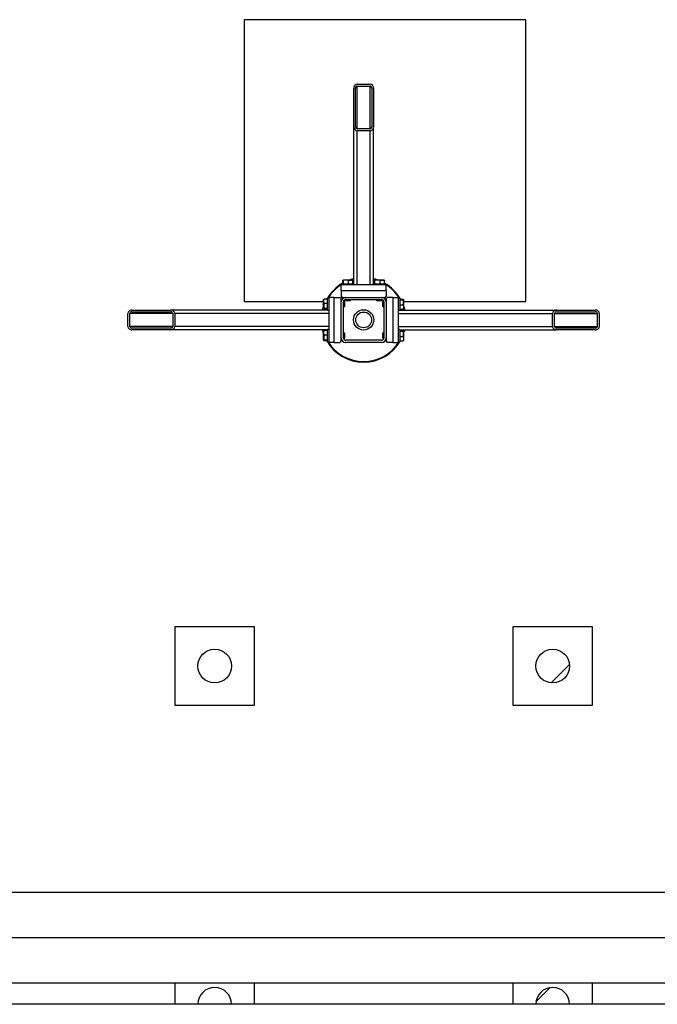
# Model space of a CAD drawing. Header units: millimetres. Extents: x 0 to 841, y 0 to 594.
# Tile 81 of 155: x 417 to 446, y 270 to 313. Entities that reach past the tile are written whole.
import ezdxf

# ---------------------------------------------------------------- set-up
doc = ezdxf.new("R2010")
doc.units = ezdxf.units.MM
doc.layers.add('TRAIT-FINS', color=9, linetype='Continuous')
doc.layers.add('TRAIT-FORT', color=4, linetype='Continuous', lineweight=25)

msp = doc.modelspace()

# ---------------------------------------------------------------- hatches: boundary and pattern name
at = {"layer": 'TRAIT-FINS'}
h = msp.add_hatch(dxfattribs=at)
h.set_pattern_fill('ANSI31', color=9, angle=3e-322, style=0)
edge = h.paths.add_edge_path(flags=0)
edge.add_line((433.19856, 308.58391), (433.19856, 310.3026))
edge.add_ellipse((433.04856, 310.3026), major_axis=(0, 0.1778), ratio=0.84366149, start_angle=270, end_angle=360)
edge.add_line((433.04856, 310.4804), (432.47356, 310.4804))
edge.add_ellipse((432.47356, 310.3026), major_axis=(0, 0.1778), ratio=0.84366149, start_angle=0, end_angle=90)
edge.add_line((432.32356, 310.3026), (432.32356, 308.58391))
edge.add_ellipse((432.47356, 308.58391), major_axis=(0, 0.1778), ratio=0.84366149, start_angle=90, end_angle=180)
edge.add_line((432.47356, 308.40611), (433.04856, 308.40611))
edge.add_ellipse((433.04856, 308.58391), major_axis=(0, 0.1778), ratio=0.84366149, start_angle=180, end_angle=270)
edge = h.paths.add_edge_path(flags=0)
edge.add_line((433.12356, 310.3026), (433.12356, 308.58391))
edge.add_ellipse((433.04856, 308.58391), major_axis=(0, 0.0889), ratio=0.84366149, start_angle=180, end_angle=270, ccw=False)
edge.add_line((433.04856, 308.49501), (432.47356, 308.49501))
edge.add_ellipse((432.47356, 308.58391), major_axis=(0, 0.0889), ratio=0.84366149, start_angle=90, end_angle=180, ccw=False)
edge.add_line((432.39856, 308.58391), (432.39856, 310.3026))
edge.add_ellipse((432.47356, 310.3026), major_axis=(0, 0.0889), ratio=0.84366149, start_angle=0, end_angle=90, ccw=False)
edge.add_line((432.47356, 310.3915), (433.04856, 310.3915))
edge.add_ellipse((433.04856, 310.3026), major_axis=(0, 0.0889), ratio=0.84366149, start_angle=-90, end_angle=0, ccw=False)
h = msp.add_hatch(dxfattribs=at)
h.set_pattern_fill('ANSI31', color=9, angle=3e-322, style=0)
edge = h.paths.add_edge_path(flags=0)
edge.add_arc((431.96106, 299.22112), 0.2, 180, 270)
edge.add_line((431.96106, 299.02112), (433.56106, 299.02112))
edge.add_arc((433.56106, 299.22112), 0.2, 270, 360)
edge.add_line((433.76106, 299.22112), (433.76106, 300.82112))
edge.add_arc((433.56106, 300.82112), 0.2, 0, 90)
edge.add_line((433.56106, 301.02112), (431.96106, 301.02112))
edge.add_arc((431.96106, 300.82112), 0.2, 90, 180)
edge.add_line((431.76106, 300.82112), (431.76106, 299.22112))
edge = h.paths.add_edge_path(flags=0)
edge.add_line((433.56106, 299.12112), (431.96106, 299.12112))
edge.add_arc((431.96106, 299.22112), 0.1, 180, 270, ccw=False)
edge.add_line((431.86106, 299.22112), (431.86106, 300.82112))
edge.add_arc((431.96106, 300.82112), 0.1, 90, 180, ccw=False)
edge.add_line((431.96106, 300.92112), (433.56106, 300.92112))
edge.add_arc((433.56106, 300.82112), 0.1, 0, 90, ccw=False)
edge.add_line((433.66106, 300.82112), (433.66106, 299.22112))
edge.add_arc((433.56106, 299.22112), 0.1, 270, 360, ccw=False)
h = msp.add_hatch(dxfattribs=at)
h.set_pattern_fill('ANSI31', color=9, angle=3e-322, style=0)
edge = h.paths.add_edge_path(flags=0)
edge.add_line((424.19827, 300.45862), (422.47957, 300.45862))
edge.add_ellipse((422.47957, 300.30862), major_axis=(-0.1778, 0), ratio=0.84366149, start_angle=270, end_angle=360)
edge.add_line((422.30178, 300.30862), (422.30178, 299.73362))
edge.add_ellipse((422.47957, 299.73362), major_axis=(-0.1778, 0), ratio=0.84366149, start_angle=0, end_angle=90)
edge.add_line((422.47957, 299.58362), (424.19827, 299.58362))
edge.add_ellipse((424.19827, 299.73362), major_axis=(-0.1778, 0), ratio=0.84366149, start_angle=90, end_angle=180)
edge.add_line((424.37607, 299.73362), (424.37607, 300.30862))
edge.add_ellipse((424.19827, 300.30862), major_axis=(-0.1778, 0), ratio=0.84366149, start_angle=180, end_angle=270)
edge = h.paths.add_edge_path(flags=0)
edge.add_line((422.47957, 300.38362), (424.19827, 300.38362))
edge.add_ellipse((424.19827, 300.30862), major_axis=(-0.0889, 0), ratio=0.84366149, start_angle=180, end_angle=270, ccw=False)
edge.add_line((424.28717, 300.30862), (424.28717, 299.73362))
edge.add_ellipse((424.19827, 299.73362), major_axis=(-0.0889, 0), ratio=0.84366149, start_angle=90, end_angle=180, ccw=False)
edge.add_line((424.19827, 299.65862), (422.47957, 299.65862))
edge.add_ellipse((422.47957, 299.73362), major_axis=(-0.0889, 0), ratio=0.84366149, start_angle=0, end_angle=90, ccw=False)
edge.add_line((422.39068, 299.73362), (422.39068, 300.30862))
edge.add_ellipse((422.47957, 300.30862), major_axis=(-0.0889, 0), ratio=0.84366149, start_angle=-90, end_angle=0, ccw=False)
h = msp.add_hatch(dxfattribs=at)
h.set_pattern_fill('ANSI31', color=9, angle=3e-322, style=0)
edge = h.paths.add_edge_path(flags=0)
edge.add_line((441.32385, 299.58362), (443.04255, 299.58362))
edge.add_ellipse((443.04255, 299.73362), major_axis=(0.1778, 0), ratio=0.84366149, start_angle=270, end_angle=360)
edge.add_line((443.22034, 299.73362), (443.22034, 300.30862))
edge.add_ellipse((443.04255, 300.30862), major_axis=(0.1778, 0), ratio=0.84366149, start_angle=0, end_angle=90)
edge.add_line((443.04255, 300.45862), (441.32385, 300.45862))
edge.add_ellipse((441.32385, 300.30862), major_axis=(0.1778, 0), ratio=0.84366149, start_angle=90, end_angle=180)
edge.add_line((441.14605, 300.30862), (441.14605, 299.73362))
edge.add_ellipse((441.32385, 299.73362), major_axis=(0.1778, 0), ratio=0.84366149, start_angle=180, end_angle=270)
edge = h.paths.add_edge_path(flags=0)
edge.add_line((443.04255, 299.65862), (441.32385, 299.65862))
edge.add_ellipse((441.32385, 299.73362), major_axis=(0.0889, 0), ratio=0.84366149, start_angle=180, end_angle=270, ccw=False)
edge.add_line((441.23495, 299.73362), (441.23495, 300.30862))
edge.add_ellipse((441.32385, 300.30862), major_axis=(0.0889, 0), ratio=0.84366149, start_angle=90, end_angle=180, ccw=False)
edge.add_line((441.32385, 300.38362), (443.04255, 300.38362))
edge.add_ellipse((443.04255, 300.30862), major_axis=(0.0889, 0), ratio=0.84366149, start_angle=0, end_angle=90, ccw=False)
edge.add_line((443.13145, 300.30862), (443.13145, 299.73362))
edge.add_ellipse((443.04255, 299.73362), major_axis=(0.0889, 0), ratio=0.84366149, start_angle=-90, end_angle=0, ccw=False)
h = msp.add_hatch(dxfattribs=at)
h.set_pattern_fill('ANSI31', color=9, style=0)
edge = h.paths.add_edge_path(flags=0)
edge.add_arc((426.15193, 284.6718), 0.75, 0, 360)
h = msp.add_hatch(dxfattribs=at)
h.set_pattern_fill('ANSI31', color=9, style=0)
edge = h.paths.add_edge_path(flags=0)
edge.add_arc((441.15193, 284.6718), 0.75, 0, 360)
h = msp.add_hatch(dxfattribs=at)
h.set_pattern_fill('ANSI31', color=9, style=0)
edge = h.paths.add_edge_path(flags=0)
edge.add_line((425.40193, 269.6718), (426.90193, 269.6718))
edge.add_arc((426.15193, 269.6718), 0.75, 0, 180)
h = msp.add_hatch(dxfattribs=at)
h.set_pattern_fill('ANSI31', color=9, style=0)
edge = h.paths.add_edge_path(flags=0)
edge.add_line((440.40193, 269.6718), (441.90193, 269.6718))
edge.add_arc((441.15193, 269.6718), 0.75, 0, 180)

# ---------------------------------------------------------------- linework, layer by layer
at = {"layer": 'TRAIT-FORT', "color": 4, "linetype": 'Continuous', "lineweight": 25}
for p, q in [((439.96307, 313.33424), (427.46307, 313.33424)), ((427.46307, 313.33424), (427.46307, 300.83424)), ((439.96307, 300.83424), (439.96307, 313.33424)), ((432.47356, 310.4804), (433.04856, 310.4804)), ((432.32356, 308.58391), (432.32356, 310.3026)), ((432.39856, 308.58391), (432.39856, 310.3026)), ((432.47356, 310.3915), (433.04856, 310.3915)), ((432.47356, 308.49501), (432.47356, 310.3915)), ((433.04856, 308.49501), (433.04856, 310.3915)), ((433.12356, 310.3026), (433.12356, 308.58391)), ((433.19856, 310.3026), (433.19856, 308.58391)), ((432.32356, 301.62112), (432.32356, 308.58391)), ((433.04856, 308.49501), (432.47356, 308.49501)), ((433.04856, 308.40611), (432.47356, 308.40611)), ((432.47356, 301.57112), (432.47356, 308.40611)), ((433.04856, 301.57112), (433.04856, 308.40611)), ((433.19856, 301.62112), (433.19856, 308.58391)), ((431.83504, 301.62112), (431.83504, 301.771)), ((431.85919, 301.79612), (431.84692, 301.78904)), ((431.85919, 301.79612), (432.26294, 301.79612)), ((431.86534, 301.62112), (431.86534, 301.771)), ((432.09136, 301.62112), (432.09136, 301.771)), ((432.2752, 301.78904), (432.26294, 301.79612)), ((432.28709, 301.62112), (432.28709, 301.771)), ((433.23504, 301.62112), (433.23504, 301.771)), ((433.25919, 301.79612), (433.24692, 301.78904)), ((433.25919, 301.79612), (433.66294, 301.79612)), ((433.26534, 301.62112), (433.26534, 301.771)), ((433.49136, 301.62112), (433.49136, 301.771)), ((433.6752, 301.78904), (433.66294, 301.79612)), ((433.68709, 301.62112), (433.68709, 301.771)), ((433.76106, 301.57112), (431.76106, 301.57112)), ((431.76106, 301.32112), (431.76106, 301.57112)), ((431.76106, 301.32112), (431.76106, 301.07112)), ((431.76106, 301.32112), (433.76106, 301.32112)), ((431.78606, 301.62112), (431.78606, 301.57112)), ((431.78606, 301.62112), (432.31509, 301.62112)), ((432.31509, 301.62112), (432.33606, 301.62112)), ((432.33606, 301.57112), (432.33606, 301.62112)), ((433.18606, 301.62112), (433.18606, 301.57112)), ((433.18606, 301.62112), (433.71509, 301.62112)), ((433.71509, 301.62112), (433.73606, 301.62112)), ((433.73606, 301.57112), (433.73606, 301.62112)), ((433.76106, 301.32112), (433.76106, 301.57112)), ((433.76106, 301.32112), (433.76106, 301.07112)), ((430.99314, 300.93526), (430.98606, 300.92299)), ((430.98606, 300.51924), (430.98606, 300.92299)), ((431.16106, 300.94714), (431.01117, 300.94714)), ((431.21106, 300.99612), (431.16106, 300.99612)), ((431.16106, 300.97514), (431.16106, 300.99612)), ((431.16106, 300.44612), (431.16106, 300.97514)), ((431.21106, 301.02112), (431.21106, 299.02112)), ((431.46106, 301.02112), (431.21106, 301.02112)), ((431.46106, 299.02112), (431.46106, 301.02112)), ((431.46106, 301.02112), (431.71106, 301.02112)), ((431.76106, 300.97112), (431.71106, 301.02112)), ((431.76106, 301.07112), (431.81106, 301.02112)), ((431.76106, 300.82112), (431.76106, 300.97112)), ((431.76263, 300.84612), (431.76106, 300.84612)), ((431.81106, 301.02112), (431.96106, 301.02112)), ((431.89356, 300.84612), (431.86424, 300.84612)), ((431.91106, 300.82862), (431.89356, 300.84612)), ((431.89356, 300.59612), (431.89356, 300.84612)), ((431.93606, 301.02112), (431.93606, 301.01955)), ((431.93606, 300.91794), (431.93606, 300.88862)), ((431.93606, 300.88862), (431.95356, 300.87112)), ((431.93606, 300.88862), (432.18606, 300.88862)), ((432.16856, 300.87112), (431.95356, 300.87112)), ((431.96106, 301.02112), (433.56106, 301.02112)), ((431.96106, 300.92112), (433.56106, 300.92112)), ((432.16856, 300.87112), (432.18606, 300.88862)), ((432.18606, 300.88862), (432.18606, 300.92112)), ((433.33606, 300.92112), (433.33606, 300.88862)), ((433.33606, 300.88862), (433.35356, 300.87112)), ((433.33606, 300.88862), (433.58606, 300.88862)), ((433.56856, 300.87112), (433.35356, 300.87112)), ((433.56106, 301.02112), (433.71106, 301.02112)), ((433.56856, 300.87112), (433.58606, 300.88862)), ((433.58606, 301.01955), (433.58606, 301.02112)), ((433.58606, 300.88862), (433.58606, 300.91794)), ((433.62856, 300.84612), (433.61106, 300.82862)), ((433.65789, 300.84612), (433.62856, 300.84612)), ((433.62856, 300.84612), (433.62856, 300.59612)), ((433.71106, 301.02112), (433.76106, 301.07112)), ((433.76106, 300.84612), (433.75949, 300.84612)), ((433.81106, 301.02112), (433.76106, 300.97112)), ((433.76106, 300.97112), (433.76106, 300.82112)), ((434.06106, 301.02112), (433.81106, 301.02112)), ((434.06106, 301.02112), (434.06106, 299.02112)), ((434.06106, 301.02112), (434.31106, 301.02112)), ((434.31106, 299.02112), (434.31106, 301.02112)), ((434.36106, 300.99612), (434.31106, 300.99612)), ((434.36106, 300.99612), (434.36106, 300.46709)), ((434.36106, 300.94714), (434.51095, 300.94714)), ((434.36106, 300.91684), (434.51095, 300.91684)), ((434.53606, 300.92299), (434.52898, 300.93526)), ((434.53606, 300.92299), (434.53606, 300.51924)), ((422.47957, 300.45862), (424.19827, 300.45862)), ((431.16106, 300.45862), (424.19827, 300.45862)), ((427.46307, 300.83424), (430.98606, 300.83424)), ((430.98606, 300.54253), (430.96354, 300.45862)), ((430.98606, 300.51924), (430.99314, 300.50698)), ((431.16106, 300.75142), (431.01117, 300.75142)), ((431.16106, 300.5254), (431.01117, 300.5254)), ((431.16106, 300.49509), (431.01117, 300.49509)), ((431.16106, 300.44612), (431.21106, 300.44612)), ((431.76106, 299.22112), (431.76106, 300.82112)), ((431.86106, 299.22112), (431.86106, 300.82112)), ((431.86106, 300.59612), (431.89356, 300.59612)), ((431.89356, 300.59612), (431.91106, 300.61362)), ((431.91106, 300.82862), (431.91106, 300.61362)), ((433.61106, 300.61362), (433.61106, 300.82862)), ((433.61106, 300.61362), (433.62856, 300.59612)), ((433.62856, 300.59612), (433.66106, 300.59612)), ((433.66106, 300.82112), (433.66106, 299.22112)), ((433.76106, 300.82112), (433.76106, 299.22112)), ((434.31106, 300.44612), (434.36106, 300.44612)), ((434.36106, 300.69082), (434.51095, 300.69082)), ((434.36106, 300.49509), (434.51095, 300.49509)), ((434.36106, 300.46709), (434.36106, 300.44612)), ((434.36106, 300.45862), (441.32385, 300.45862)), ((434.52898, 300.50698), (434.53606, 300.51924)), ((434.53606, 300.83424), (439.96307, 300.83424)), ((434.55859, 300.45862), (434.53606, 300.54253)), ((441.32385, 300.45862), (443.04255, 300.45862)), ((422.30178, 299.73362), (422.30178, 300.30862)), ((422.39068, 299.73362), (422.39068, 300.30862)), ((424.28717, 300.30862), (422.39068, 300.30862)), ((422.47957, 300.38362), (424.19827, 300.38362)), ((424.28717, 300.30862), (424.28717, 299.73362)), ((424.37607, 300.30862), (424.37607, 299.73362)), ((431.21106, 300.30862), (424.37607, 300.30862)), ((434.31106, 300.30862), (441.14605, 300.30862)), ((441.14605, 299.73362), (441.14605, 300.30862)), ((441.23495, 299.73362), (441.23495, 300.30862)), ((441.23495, 300.30862), (443.13145, 300.30862)), ((441.32385, 300.38362), (443.04255, 300.38362)), ((443.13145, 300.30862), (443.13145, 299.73362)), ((443.22034, 300.30862), (443.22034, 299.73362)), ((424.28717, 299.73362), (422.39068, 299.73362)), ((424.19827, 299.65862), (422.47957, 299.65862)), ((424.19827, 299.58362), (422.47957, 299.58362)), ((431.16106, 299.58362), (424.19827, 299.58362)), ((431.21106, 299.73362), (424.37607, 299.73362)), ((430.99314, 299.53526), (430.98606, 299.52299)), ((431.16106, 299.54714), (431.01117, 299.54714)), ((431.21106, 299.59612), (431.16106, 299.59612)), ((431.16106, 299.57514), (431.16106, 299.59612)), ((431.16106, 299.04612), (431.16106, 299.57514)), ((434.31106, 299.73362), (441.14605, 299.73362)), ((434.36106, 299.59612), (434.31106, 299.59612)), ((434.36106, 299.59612), (434.36106, 299.06709)), ((434.36106, 299.58362), (441.32385, 299.58362)), ((434.36106, 299.54714), (434.51095, 299.54714)), ((434.53606, 299.52299), (434.52898, 299.53526)), ((441.23495, 299.73362), (443.13145, 299.73362)), ((443.04255, 299.65862), (441.32385, 299.65862)), ((443.04255, 299.58362), (441.32385, 299.58362)), ((430.98606, 299.11924), (430.98606, 299.52299)), ((430.98606, 299.11924), (430.99314, 299.10698)), ((431.16106, 299.35142), (431.01117, 299.35142)), ((431.16106, 299.1254), (431.01117, 299.1254)), ((431.16106, 299.09509), (431.01117, 299.09509)), ((431.76106, 299.07112), (431.76106, 299.22112)), ((431.76106, 299.19612), (431.76263, 299.19612)), ((431.89356, 299.44612), (431.86106, 299.44612)), ((431.86424, 299.19612), (431.89356, 299.19612)), ((431.91106, 299.42862), (431.89356, 299.44612)), ((431.89356, 299.19612), (431.89356, 299.44612)), ((431.89356, 299.19612), (431.91106, 299.21362)), ((431.91106, 299.42862), (431.91106, 299.21362)), ((433.56106, 299.12112), (431.96106, 299.12112)), ((433.62856, 299.44612), (433.61106, 299.42862)), ((433.61106, 299.21362), (433.61106, 299.42862)), ((433.61106, 299.21362), (433.62856, 299.19612)), ((433.66106, 299.44612), (433.62856, 299.44612)), ((433.62856, 299.44612), (433.62856, 299.19612)), ((433.62856, 299.19612), (433.65789, 299.19612)), ((433.75949, 299.19612), (433.76106, 299.19612)), ((433.76106, 299.22112), (433.76106, 299.07112)), ((434.36106, 299.51684), (434.51095, 299.51684)), ((434.36106, 299.29082), (434.51095, 299.29082)), ((434.36106, 299.09509), (434.51095, 299.09509)), ((434.52898, 299.10698), (434.53606, 299.11924)), ((434.53606, 299.52299), (434.53606, 299.11924)), ((431.16106, 299.04612), (431.21106, 299.04612)), ((431.46106, 299.02112), (431.21106, 299.02112)), ((431.46106, 299.02112), (431.71106, 299.02112)), ((431.71106, 299.02112), (431.76106, 299.07112)), ((433.56106, 299.02112), (431.96106, 299.02112)), ((433.76106, 299.07112), (433.81106, 299.02112)), ((434.06106, 299.02112), (433.81106, 299.02112)), ((434.06106, 299.02112), (434.31106, 299.02112)), ((434.31106, 299.04612), (434.36106, 299.04612)), ((434.36106, 299.06709), (434.36106, 299.04612)), ((424.40193, 286.4218), (427.90193, 286.4218)), ((424.40193, 282.9218), (424.40193, 286.4218)), ((427.90193, 286.4218), (427.90193, 282.9218)), ((439.40193, 282.9218), (439.40193, 286.4218)), ((439.40193, 286.4218), (442.90193, 286.4218)), ((442.90193, 286.4218), (442.90193, 282.9218)), ((427.90193, 282.9218), (424.40193, 282.9218)), ((442.90193, 282.9218), (439.40193, 282.9218)), ((495.93101, 274.62685), (303.41661, 274.62685)), ((303.41661, 272.62685), (495.93101, 272.62685)), ((303.41661, 270.62685), (495.93101, 270.62685)), ((424.40193, 269.6718), (424.40193, 270.62685)), ((427.90193, 270.62685), (427.90193, 269.6718)), ((439.40193, 269.6718), (439.40193, 270.62685)), ((442.90193, 270.62685), (442.90193, 269.6718)), ((424.40193, 269.6718), (412.90193, 269.6718)), ((425.40193, 269.6718), (424.40193, 269.6718)), ((426.90193, 269.6718), (425.40193, 269.6718)), ((427.90193, 269.6718), (426.90193, 269.6718)), ((439.40193, 269.6718), (427.90193, 269.6718)), ((440.40193, 269.6718), (439.40193, 269.6718)), ((441.90193, 269.6718), (440.40193, 269.6718)), ((442.90193, 269.6718), (441.90193, 269.6718)), ((454.40193, 269.6718), (442.90193, 269.6718))]:
    msp.add_line(p, q, dxfattribs=at)
at = {"layer": 'TRAIT-FORT', "color": 4, "linetype": 'Continuous', "lineweight": 25, "flags": 128}
for points in [[(432.32356, 301.81864), (432.31673, 301.81697), (432.23964, 301.79612)], [(433.28248, 301.79612), (433.20219, 301.81775), (433.19856, 301.81864)], [(430.93782, 300.45862), (430.96573, 300.56187), (430.98606, 300.62527)], [(434.53606, 300.62527), (434.55543, 300.56507), (434.5843, 300.45862)], [(430.98606, 299.41697), (430.94899, 299.53943), (430.93782, 299.58362)], [(430.96354, 299.58362), (430.97315, 299.54585), (430.98606, 299.4997)], [(434.53606, 299.4997), (434.54982, 299.54904), (434.55859, 299.58362)]]:
    msp.add_lwpolyline(points, dxfattribs=at)
at = {"layer": 'TRAIT-FORT', "color": 4, "linetype": 'Continuous', "lineweight": 25}
for centre, radius in [((432.76106, 300.02112), 0.45), ((432.76106, 300.02112), 0.35), ((426.15193, 284.6718), 0.75), ((441.15193, 284.6718), 0.75)]:
    msp.add_circle(centre, radius, dxfattribs=at)
for centre, radius, start, end in [((432.76106, 300.02112), 1.875, 103.493399, 108.796905), ((432.76106, 300.02112), 1.875, 71.203095, 76.506601), ((432.76106, 300.02112), 1.875, 119.595904, 150.404096), ((432.76106, 300.02112), 1.85, 121.804802, 148.195198), ((432.76106, 300.02112), 1.875, 29.595904, 60.404096), ((432.76106, 300.02112), 1.85, 31.804802, 58.195198), ((431.96106, 300.82112), 0.2, 90, 180), ((431.96106, 300.82112), 0.1, 90, 180), ((433.56106, 300.82112), 0.2, 0, 90), ((433.56106, 300.82112), 0.1, 0, 90), ((432.76106, 300.02112), 1.875, 341.203095, 346.506601), ((432.76106, 300.02112), 1.875, 209.595904, 330.404096), ((431.96106, 299.22112), 0.2, 180, 270), ((431.96106, 299.22112), 0.1, 180, 270), ((433.56106, 299.22112), 0.2, 270, 0), ((433.56106, 299.22112), 0.1, 270, 0), ((432.76106, 300.02112), 1.85, 211.804802, 328.195198), ((426.15193, 269.6718), 0.75, 0, 180), ((441.15193, 269.6718), 0.75, 0, 180)]:
    msp.add_arc(centre, radius, start, end, dxfattribs=at)
for centre, major_axis, start_param, end_param in [((432.47356, 310.3026), (0, 0.1778), 0, 1.57079633), ((433.04856, 310.3026), (0, 0.1778), 4.71238898, 6.28318531), ((432.47356, 310.3026), (0, 0.0889), 0, 1.57079633), ((433.04856, 310.3026), (0, 0.0889), 4.71238898, 6.28318531), ((432.47356, 308.58391), (0, 0.1778), 1.57079633, 3.14159265), ((432.47356, 308.58391), (0, 0.0889), 1.57079633, 3.14159265), ((433.04856, 308.58391), (0, 0.1778), 3.14159265, 4.71238898), ((433.04856, 308.58391), (0, 0.0889), 3.14159265, 4.71238898), ((422.47957, 300.30862), (-0.1778, 0), 4.71238898, 6.28318531), ((424.19827, 300.30862), (-0.1778, 0), 3.14159265, 4.71238898), ((441.32385, 300.30862), (0.1778, 0), 1.57079633, 3.14159265), ((443.04255, 300.30862), (0.1778, 0), 0, 1.57079633), ((422.47957, 300.30862), (-0.0889, 0), 4.71238898, 6.28318531), ((424.19827, 300.30862), (-0.0889, 0), 3.14159265, 4.71238898), ((441.32385, 300.30862), (0.0889, 0), 1.57079633, 3.14159265), ((443.04255, 300.30862), (0.0889, 0), 0, 1.57079633), ((422.47957, 299.73362), (-0.1778, 0), 0, 1.57079633), ((422.47957, 299.73362), (-0.0889, 0), 0, 1.57079633), ((424.19827, 299.73362), (-0.1778, 0), 1.57079633, 3.14159265), ((424.19827, 299.73362), (-0.0889, 0), 1.57079633, 3.14159265), ((441.32385, 299.73362), (0.1778, 0), 3.14159265, 4.71238898), ((441.32385, 299.73362), (0.0889, 0), 3.14159265, 4.71238898), ((443.04255, 299.73362), (0.0889, 0), 4.71238898, 6.28318531), ((443.04255, 299.73362), (0.1778, 0), 4.71238898, 6.28318531)]:
    msp.add_ellipse(centre, major_axis=major_axis, ratio=0.84366149, start_param=start_param, end_param=end_param, dxfattribs=at)
for points, knots in [([(431.83504, 301.771), (431.83889, 301.7786), (431.84527, 301.79116), (431.85452, 301.78999), (431.86074, 301.78127), (431.86432, 301.77328), (431.86534, 301.771)], [0, 0, 0, 0, 0.38554949, 0.63764185, 0.89654625, 1, 1, 1, 1]), ([(432.09136, 301.771), (432.07175, 301.77649), (432.03209, 301.78757), (431.97332, 301.79162), (431.91715, 301.78567), (431.88271, 301.77592), (431.86534, 301.771)], [0, 0, 0, 0, 0.26460494, 0.53494775, 0.76534312, 1, 1, 1, 1]), ([(432.09136, 301.771), (432.10835, 301.77649), (432.14269, 301.78757), (432.19358, 301.79162), (432.24222, 301.78567), (432.27204, 301.77592), (432.28709, 301.771)], [0, 0, 0, 0, 0.26460494, 0.53494775, 0.76534313, 1, 1, 1, 1]), ([(432.27517, 301.78846), (432.2755, 301.78846), (432.27849, 301.78848), (432.28248, 301.78104), (432.28606, 301.77323), (432.28709, 301.771)], [0, 0, 0, 0, 0.08223705, 0.73797741, 1, 1, 1, 1]), ([(433.23504, 301.771), (433.23889, 301.7786), (433.24527, 301.79116), (433.25452, 301.78999), (433.26074, 301.78127), (433.26432, 301.77328), (433.26534, 301.771)], [0, 0, 0, 0, 0.38554949, 0.63764185, 0.89654625, 1, 1, 1, 1]), ([(433.49136, 301.771), (433.47175, 301.77649), (433.43209, 301.78757), (433.37332, 301.79162), (433.31715, 301.78567), (433.28271, 301.77592), (433.26534, 301.771)], [0, 0, 0, 0, 0.26460494, 0.53494775, 0.76534312, 1, 1, 1, 1]), ([(433.49136, 301.771), (433.50835, 301.77649), (433.54269, 301.78757), (433.59358, 301.79162), (433.64222, 301.78567), (433.67204, 301.77592), (433.68709, 301.771)], [0, 0, 0, 0, 0.26460494, 0.53494775, 0.76534313, 1, 1, 1, 1]), ([(433.67517, 301.78846), (433.6755, 301.78846), (433.67849, 301.78848), (433.68248, 301.78104), (433.68606, 301.77323), (433.68709, 301.771)], [0, 0, 0, 0, 0.08223705, 0.73797741, 1, 1, 1, 1]), ([(431.01117, 300.75142), (431.00569, 300.76841), (430.99461, 300.80275), (430.99056, 300.85363), (430.99651, 300.90228), (431.00626, 300.9321), (431.01117, 300.94714)], [0, 0, 0, 0, 0.264604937, 0.534947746, 0.765343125, 1, 1, 1, 1]), ([(430.99372, 300.93523), (430.99372, 300.93556), (430.9937, 300.93855), (431.00114, 300.94254), (431.00895, 300.94612), (431.01117, 300.94714)], [0, 0, 0, 0, 0.08223705, 0.73797741, 1, 1, 1, 1]), ([(434.51095, 300.94714), (434.51854, 300.94329), (434.5311, 300.93691), (434.52993, 300.92766), (434.52121, 300.92144), (434.51323, 300.91786), (434.51095, 300.91684)], [0, 0, 0, 0, 0.38554949, 0.63764185, 0.89654625, 1, 1, 1, 1]), ([(434.51095, 300.69082), (434.51643, 300.71043), (434.52751, 300.75009), (434.53157, 300.80886), (434.52561, 300.86503), (434.51587, 300.89946), (434.51095, 300.91684)], [0, 0, 0, 0, 0.264604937, 0.534947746, 0.765343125, 1, 1, 1, 1]), ([(431.01117, 300.49509), (431.00358, 300.49895), (430.99102, 300.50533), (430.99219, 300.51457), (431.00091, 300.5208), (431.0089, 300.52437), (431.01117, 300.5254)], [0, 0, 0, 0, 0.38554949, 0.63764185, 0.89654625, 1, 1, 1, 1]), ([(431.01117, 300.75142), (431.00569, 300.7318), (430.99461, 300.69214), (430.99056, 300.63338), (430.99651, 300.57721), (431.00626, 300.54277), (431.01117, 300.5254)], [0, 0, 0, 0, 0.264604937, 0.534947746, 0.765343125, 1, 1, 1, 1]), ([(434.51095, 300.69082), (434.51643, 300.67383), (434.52751, 300.63949), (434.53157, 300.5886), (434.52561, 300.53996), (434.51587, 300.51014), (434.51095, 300.49509)], [0, 0, 0, 0, 0.264604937, 0.534947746, 0.765343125, 1, 1, 1, 1]), ([(434.5284, 300.50701), (434.5284, 300.50667), (434.52842, 300.50369), (434.52099, 300.49969), (434.51318, 300.49612), (434.51095, 300.49509)], [0, 0, 0, 0, 0.08223705, 0.73797741, 1, 1, 1, 1]), ([(431.01117, 299.35142), (431.00569, 299.36841), (430.99461, 299.40275), (430.99056, 299.45363), (430.99651, 299.50228), (431.00626, 299.5321), (431.01117, 299.54714)], [0, 0, 0, 0, 0.264604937, 0.534947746, 0.765343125, 1, 1, 1, 1]), ([(430.99372, 299.53523), (430.99372, 299.53556), (430.9937, 299.53855), (431.00114, 299.54254), (431.00895, 299.54612), (431.01117, 299.54714)], [0, 0, 0, 0, 0.08223705, 0.73797741, 1, 1, 1, 1]), ([(434.51095, 299.54714), (434.51854, 299.54329), (434.5311, 299.53691), (434.52993, 299.52766), (434.52121, 299.52144), (434.51323, 299.51786), (434.51095, 299.51684)], [0, 0, 0, 0, 0.38554949, 0.63764185, 0.89654625, 1, 1, 1, 1]), ([(431.01117, 299.09509), (431.00358, 299.09895), (430.99102, 299.10533), (430.99219, 299.11457), (431.00091, 299.1208), (431.0089, 299.12437), (431.01117, 299.1254)], [0, 0, 0, 0, 0.38554949, 0.63764185, 0.89654625, 1, 1, 1, 1]), ([(431.01117, 299.35142), (431.00569, 299.3318), (430.99461, 299.29214), (430.99056, 299.23338), (430.99651, 299.17721), (431.00626, 299.14277), (431.01117, 299.1254)], [0, 0, 0, 0, 0.264604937, 0.534947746, 0.765343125, 1, 1, 1, 1]), ([(434.51095, 299.29082), (434.51643, 299.31043), (434.52751, 299.35009), (434.53157, 299.40886), (434.52561, 299.46503), (434.51587, 299.49946), (434.51095, 299.51684)], [0, 0, 0, 0, 0.264604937, 0.534947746, 0.765343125, 1, 1, 1, 1]), ([(434.51095, 299.29082), (434.51643, 299.27383), (434.52751, 299.23949), (434.53157, 299.1886), (434.52561, 299.13996), (434.51587, 299.11014), (434.51095, 299.09509)], [0, 0, 0, 0, 0.264604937, 0.534947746, 0.765343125, 1, 1, 1, 1]), ([(434.5284, 299.10701), (434.5284, 299.10667), (434.52842, 299.10369), (434.52099, 299.09969), (434.51318, 299.09612), (434.51095, 299.09509)], [0, 0, 0, 0, 0.08223705, 0.73797741, 1, 1, 1, 1])]:
    msp.add_open_spline(points, degree=3, knots=knots, dxfattribs=at)

doc.saveas('drawing.dxf')
